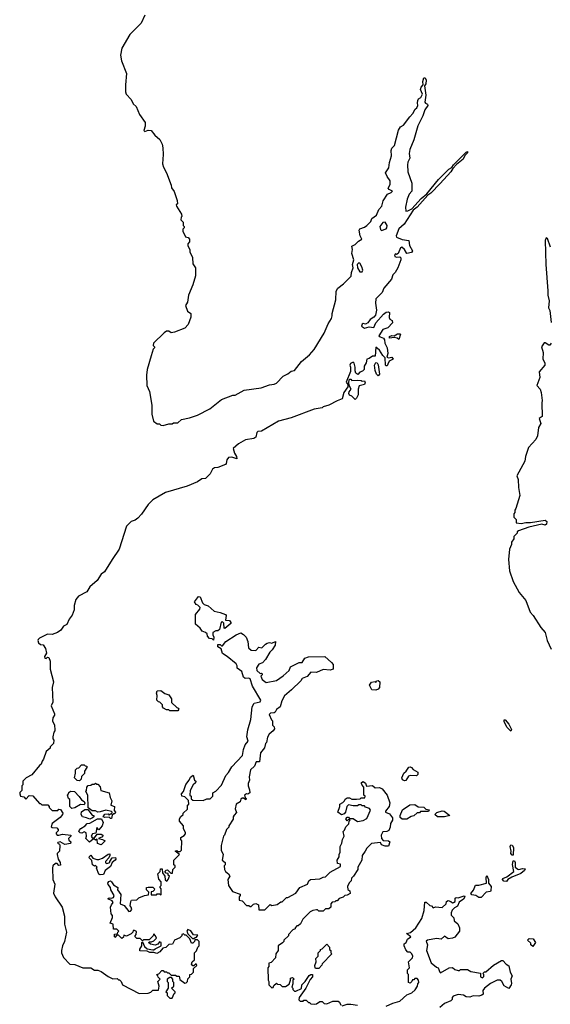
# Model space of a CAD drawing. Extents: x 2029826 to 2248070, y 228728 to 402406.
# Tile 110 of 256: x 2052252 to 2056889, y 367395 to 376005. Entities that reach past the tile are written whole.
import ezdxf

# ---------------------------------------------------------------- set-up
doc = ezdxf.new("R2010")
doc.units = 0

msp = doc.modelspace()

# ---------------------------------------------------------------- linework, layer by layer
at = {"layer": '0CON10XD'}
for points in [[(2053345, 376043.3), (2053314, 375975), (2053216, 375875), (2053146.2, 375755), (2053132, 375695), (2053142.5, 375645), (2053185.6, 375535), (2053176, 375435), (2053176.7, 375375), (2053182.5, 375355), (2053226.4, 375306.4), (2053245, 375270), (2053270, 375245), (2053300, 375175), (2053347.5, 375105), (2053350, 375075), (2053337.5, 375035), (2053345, 375027.5), (2053375, 375040), (2053400, 375035), (2053433.6, 374993.6), (2053478.3, 374958.3), (2053497, 374917), (2053502.5, 374885), (2053506.7, 374825), (2053500, 374745), (2053507.5, 374715), (2053536.4, 374666.4), (2053577, 374557), (2053580, 374535), (2053601.7, 374501.7), (2053627.5, 374425), (2053630, 374395), (2053620, 374385), (2053622.5, 374375), (2053667.5, 374305), (2053670, 374285), (2053663, 374277), (2053660, 374255), (2053680, 374235), (2053680, 374205), (2053690, 374195), (2053690, 374185), (2053678.3, 374171.7), (2053677.5, 374155), (2053702.5, 374105), (2053725, 374100), (2053737.5, 374085), (2053737, 374063), (2053722.5, 374045), (2053723, 374027), (2053740, 373995), (2053740, 373975), (2053762.5, 373925), (2053765, 373870), (2053787.5, 373835), (2053788, 373765), (2053764.1, 373685.9), (2053726.7, 373595), (2053718.8, 373535), (2053702.5, 373505), (2053717.5, 373455), (2053747.5, 373435), (2053747.5, 373405), (2053725, 373340), (2053695, 373307.5), (2053605, 373272.5), (2053575, 373267.5), (2053555, 373280), (2053535, 373280), (2053515, 373267.5), (2053422.5, 373175), (2053420, 373155), (2053430, 373145), (2053430, 373135), (2053420, 373125), (2053400, 373065), (2053366.7, 372945), (2053360, 372895), (2053363.3, 372805), (2053387.5, 372752.5), (2053407, 372633), (2053407.5, 372555), (2053423, 372493), (2053455, 372470), (2053475, 372470), (2053485, 372460), (2053505, 372457.5), (2053555, 372470), (2053585, 372470), (2053595, 372480), (2053635, 372480), (2053665, 372510), (2053735, 372522.5), (2053805, 372547.5), (2053915, 372602.5), (2054015, 372682.5), (2054115, 372722.5), (2054135, 372722.5), (2054215, 372766.2), (2054363, 372787), (2054435, 372813.3), (2054475, 372816.7), (2054495, 372827.5), (2054555, 372886.7), (2054595, 372907.5), (2054625, 372932.5), (2054655, 372937.5), (2054714.3, 373015.7), (2054783.8, 373075), (2054825, 373120), (2054913.3, 373265), (2054946.7, 373345), (2054977.9, 373392.1), (2054983.8, 373415), (2054983.9, 373436.1), (2055013.3, 373555), (2055018.3, 373631.7), (2055033.6, 373656.4), (2055082.5, 373695), (2055147.5, 373762.5), (2055151.2, 373795), (2055165.7, 373835), (2055161.4, 373865), (2055171.4, 373905), (2055155, 373960), (2055161.2, 373995), (2055154.3, 374025.7), (2055185, 374038.8), (2055213.2, 374066.8), (2055242.5, 374085), (2055228.8, 374115), (2055217.5, 374165), (2055225, 374176.7), (2055265, 374190), (2055285, 374206.2), (2055319.3, 374240.7), (2055330, 374265), (2055370, 374295), (2055390, 374345), (2055416.1, 374373.9), (2055429.3, 374420.7), (2055465, 374480), (2055497, 374493), (2055510, 374505), (2055480.7, 374520.7), (2055473, 374533), (2055490, 374565), (2055490, 374595), (2055462.5, 374635), (2055450, 374665), (2055479.3, 374710.7), (2055482.5, 374755), (2055500, 374815), (2055498.3, 374861.7), (2055505, 374880), (2055527.5, 374905), (2055561.2, 375038.8), (2055580.7, 375069.3), (2055606.4, 375083.6), (2055662.5, 375155), (2055687.5, 375185), (2055707, 375223), (2055722.5, 375235), (2055732.5, 375255), (2055727, 375277), (2055730.5, 375299.5), (2055736.7, 375313.3), (2055757.5, 375325), (2055772.5, 375355), (2055755.7, 375395), (2055760.8, 375415), (2055777.5, 375435), (2055776.2, 375465), (2055785, 375496.7), (2055795.9, 375495.9), (2055803.8, 375475), (2055800, 375445), (2055790, 375425), (2055802.5, 375345), (2055793.3, 375285), (2055797.5, 375275), (2055816.1, 375266.1), (2055818, 375255), (2055792.3, 375217.7), (2055776.2, 375165), (2055732.3, 375077.7), (2055696.4, 374953.6), (2055661.7, 374868.3), (2055656.7, 374835), (2055662.5, 374795), (2055645, 374760), (2055640, 374735), (2055643.6, 374673.6), (2055677.5, 374575), (2055677.5, 374505), (2055655, 374480), (2055636.7, 374435), (2055623.3, 374365), (2055625, 374330), (2055645, 374332.5), (2055679.2, 374350.8), (2055760.2, 374439.8), (2055809.1, 374480.9), (2055912, 374608), (2056003.1, 374696.9), (2056028.8, 374711.2), (2056043.8, 374736.2), (2056155, 374846), (2056165, 374852.5), (2056165, 374840), (2056142, 374818), (2056126, 374784), (2056070.4, 374739.6), (2056036.8, 374703.2), (2056020, 374675), (2055925, 374571.9), (2055845, 374488.9), (2055819.5, 374470.5), (2055725, 374364.3), (2055691.4, 374338.6), (2055611.9, 374218.1), (2055565, 374176.7), (2055540.6, 374115), (2055543.6, 374103.6), (2055593.9, 374083.9), (2055652, 374075), (2055659.6, 374029.6), (2055683.3, 373985), (2055675, 373970), (2055635, 373960), (2055615.4, 373995.4), (2055590, 374015), (2055580, 374010), (2055560, 373960), (2055545, 373952.5), (2055535, 373956.7), (2055527.5, 373945), (2055530, 373935), (2055545, 373927.5), (2055575, 373930), (2055581.7, 373921.7), (2055582.5, 373905), (2055556.2, 373833.8), (2055532.5, 373795), (2055512.5, 373775), (2055500, 373735), (2055435, 373657.5), (2055420.7, 373619.3), (2055365, 373562.5), (2055360.6, 373525), (2055370.6, 373465), (2055360, 373420), (2055347.1, 373402.9), (2055315, 373384.4), (2055295, 373353.1), (2055275, 373342.5), (2055255, 373347.5), (2055245, 373342.5), (2055240, 373325), (2055266.1, 373306.1), (2055305, 373318.5), (2055347.3, 373312.7), (2055365.7, 373355), (2055431.4, 373428.6), (2055455, 373446.2), (2055475, 373450), (2055482.5, 373445), (2055480.7, 373400.7), (2055486.7, 373386.7), (2055507.5, 373375), (2055510, 373355), (2055470.3, 373309.7), (2055424.1, 373295.9), (2055391.7, 373241.7), (2055401.2, 373231.2), (2055430.3, 373220.3), (2055441.4, 373205), (2055442.2, 373175), (2055463.3, 373135), (2055468, 373085), (2055460, 373055), (2055475, 373048.8), (2055505, 373053.3), (2055516.7, 373035), (2055481.4, 373018.6), (2055467.8, 372992.2), (2055462.5, 372977.5), (2055455, 372976.7), (2055448.8, 372985), (2055447, 373047), (2055425, 373068), (2055395, 373113.8), (2055365, 373140), (2055357, 373063), (2055335, 373062.5), (2055307, 373043), (2055285, 373037.5), (2055278.8, 373005), (2055261.2, 372975), (2055262.5, 372945), (2055248.8, 372931.2), (2055225, 372922.5), (2055208.3, 372901.7), (2055190, 372915), (2055183, 372933), (2055183.3, 372965), (2055175, 373000), (2055165, 373010), (2055143, 372997), (2055137.5, 372985), (2055143.3, 372965), (2055141.7, 372928.3), (2055103.8, 372835), (2055120, 372815), (2055120, 372795), (2055084.5, 372745.5), (2055070, 372690), (2055025, 372673.3), (2054955, 372634), (2054905, 372620), (2054895, 372610), (2054825, 372599.2), (2054625, 372522), (2054515, 372493.3), (2054365, 372407.5), (2054332.5, 372405), (2054324.2, 372395), (2054316.7, 372355), (2054297, 372343), (2054225, 372331.2), (2054164.2, 372295.8), (2054117.5, 372255), (2054128, 372215), (2054147.1, 372185), (2054150, 372165), (2054105, 372180), (2054077.5, 372175), (2054062.5, 372155), (2054057.5, 372125), (2054050, 372115), (2053985, 372090), (2053955, 372086.2), (2053937.5, 372075), (2053917.5, 372035), (2053875, 371993.3), (2053845, 371990), (2053805, 371963.8), (2053715, 371926.2), (2053525, 371870), (2053414.4, 371805.6), (2053374.4, 371765.6), (2053318.1, 371681.9), (2053283.9, 371646.1), (2053260.7, 371629.3), (2053225, 371616.7), (2053186.7, 371575), (2053122.5, 371375), (2053061.2, 371285), (2052992.3, 371177.7), (2052963.8, 371155), (2052930, 371100), (2052864.2, 371045), (2052837.7, 371002.3), (2052765, 370962.5), (2052744.2, 370935.8), (2052727, 370883), (2052727.5, 370845), (2052712.3, 370797.7), (2052685.8, 370764.2), (2052665, 370717.5), (2052635, 370702.5), (2052613, 370667), (2052583.6, 370646.4), (2052535, 370630), (2052495, 370632.5), (2052425, 370597.5), (2052412.5, 370585), (2052410, 370575), (2052417.5, 370555), (2052435, 370542.5), (2052458.3, 370538.3), (2052477, 370507), (2052487.5, 370465), (2052470, 370435), (2052471.7, 370421.7), (2052485, 370420), (2052495, 370430), (2052508.3, 370428.3), (2052520, 370395), (2052520, 370325), (2052547.5, 370215), (2052537.5, 370165), (2052543, 370037), (2052527.5, 370005), (2052557.5, 369935), (2052557, 369923), (2052540.7, 369899.3), (2052540, 369875), (2052557.5, 369835), (2052560, 369795), (2052560, 369785), (2052550, 369775), (2052542.5, 369735), (2052542.5, 369715), (2052550, 369705), (2052547.5, 369675), (2052517.5, 369645), (2052517.5, 369635), (2052483, 369607), (2052461.7, 369538.3), (2052448.3, 369521.7), (2052440, 369495), (2052426.7, 369483.3)], [(2055415, 374162.5), (2055453.6, 374176.4), (2055460, 374185), (2055463.3, 374205), (2055445, 374233.8), (2055425, 374231.2), (2055398.8, 374195), (2055405, 374170), (2055415, 374162.5)], [(2056891.2, 374015), (2056865, 374090), (2056851.7, 374098.3), (2056844, 374075), (2056848.6, 373865), (2056868.1, 373635), (2056865.8, 373595), (2056879.4, 373545), (2056874, 373485), (2056883.3, 373463.3), (2056895.7, 373355.7)], [(2055245, 373798.8), (2055250, 373815), (2055243.3, 373845), (2055225.4, 373875.4), (2055215, 373879.2), (2055201.9, 373865), (2055203.1, 373835), (2055225, 373800.8), (2055245, 373798.8)], [(2055565, 373207.5), (2055549.5, 373219.5), (2055525, 373226.7), (2055485, 373221.2), (2055483.8, 373235), (2055505, 373244), (2055525, 373241.2), (2055553.5, 373256.5), (2055575, 373259.2), (2055581.2, 373255), (2055565, 373207.5)], [(2056897.5, 373175), (2056885, 373160), (2056875, 373157.5), (2056845, 373180), (2056835, 373180), (2056812.5, 373145), (2056827.5, 373095), (2056822.5, 373035), (2056840, 373005), (2056840, 372985), (2056790, 372925), (2056797.5, 372875), (2056770, 372805), (2056800, 372775), (2056810, 372745), (2056817.5, 372675), (2056813.3, 372655), (2056816.7, 372535), (2056792.3, 372517.7), (2056806, 372475), (2056785, 372440), (2056777.5, 372365), (2056762.5, 372335), (2056697.5, 372265), (2056672.5, 372185), (2056667.5, 372145), (2056597.5, 372015), (2056607.5, 371985), (2056610, 371915), (2056622.5, 371845), (2056588.3, 371731.7), (2056580, 371715), (2056580, 371695), (2056570, 371685), (2056570, 371655), (2056590, 371635), (2056590, 371605), (2056635, 371600), (2056675, 371608.9), (2056715, 371607.5), (2056845, 371629.4), (2056857.4, 371617.4), (2056855, 371593.8), (2056845, 371585.7), (2056815, 371593.6), (2056702.2, 371567.8), (2056610, 371535), (2056600, 371525), (2056600, 371515), (2056570, 371485), (2056570, 371465), (2056550, 371435), (2056550, 371415), (2056532.5, 371375), (2056522.5, 371285), (2056532.5, 371185), (2056563, 371093), (2056617, 370997), (2056676.1, 370926.1), (2056713.9, 370823.9), (2056740, 370795), (2056805, 370690), (2056845, 370646.7), (2056860.6, 370575), (2056895, 370500)], [(2055385, 372891.2), (2055370, 372905), (2055358, 372938), (2055352, 372985), (2055365, 373006.2), (2055375, 373004), (2055385, 372987.5), (2055396.5, 372905), (2055385, 372891.2)], [(2055185, 372683.3), (2055155, 372714), (2055132.9, 372722.9), (2055128, 372735), (2055130.3, 372749.7), (2055150, 372775), (2055130, 372805), (2055127.5, 372835), (2055135, 372860), (2055145, 372860), (2055155, 372850), (2055205, 372852.5), (2055235, 372850), (2055245, 372842.5), (2055265, 372846.7), (2055272.5, 372835), (2055266.1, 372813.9), (2055217.5, 372802.5), (2055210, 372775), (2055210, 372725), (2055196.7, 372695), (2055185, 372683.3)], [(2053945, 370580), (2053935, 370590), (2053910, 370595), (2053893.3, 370613.3), (2053890, 370635), (2053877, 370647), (2053847, 370657), (2053830, 370685), (2053788.3, 370718.3), (2053787.5, 370805), (2053825, 370850), (2053830, 370865), (2053810, 370885), (2053795, 370890), (2053780, 370915), (2053815, 370960), (2053828.3, 370958.3), (2053850, 370905), (2053865, 370890), (2053898.3, 370878.3), (2053951.7, 370831.7), (2054005, 370822.5), (2054050, 370805), (2054057.5, 370795), (2054050, 370755), (2054085, 370750), (2054097.5, 370735), (2054095.9, 370724.1), (2054045, 370680), (2054040, 370685), (2054037, 370727), (2054025, 370740), (2054013.3, 370736.7), (2053998.3, 370671.7), (2053985, 370660), (2053965, 370660), (2053940, 370645), (2053940, 370625), (2053950, 370605), (2053945, 370580)], [(2052426.7, 369483.3), (2052359.3, 369400.7), (2052310, 369375), (2052280, 369345), (2052280, 369315), (2052270, 369305), (2052270, 369265), (2052253, 369247), (2052252.5, 369235), (2052260, 369215), (2052288.3, 369208.3), (2052305, 369190), (2052335, 369220), (2052368.3, 369218.3), (2052425, 369150), (2052435, 369150), (2052445, 369140), (2052498.3, 369138.3), (2052510, 369125), (2052510, 369115), (2052535, 369090), (2052585, 369090), (2052595, 369100), (2052608.3, 369098.3), (2052630, 369065), (2052627.5, 369055), (2052605, 369027.5), (2052537.5, 368975), (2052528.3, 368948.3), (2052535, 368940), (2052577, 368937), (2052590, 368925), (2052588.3, 368911.7), (2052570, 368895), (2052570, 368885), (2052580, 368875), (2052595, 368873.3), (2052625, 368882.5), (2052700, 368875), (2052700, 368865), (2052680, 368845), (2052681.7, 368831.7), (2052700, 368815), (2052695, 368802.5), (2052647, 368793), (2052605, 368816.7), (2052585, 368810), (2052582.5, 368805), (2052600, 368795), (2052603.3, 368785), (2052600, 368735), (2052580, 368715), (2052580, 368705), (2052590, 368665), (2052606.7, 368635), (2052607.5, 368612.5), (2052595, 368610), (2052580, 368625), (2052565, 368627.5), (2052542.5, 368605), (2052538.8, 368585), (2052543.3, 368485), (2052560, 368445), (2052548.3, 368368.3), (2052562.5, 368335), (2052624.3, 368244.3), (2052644.2, 368165), (2052643.6, 368095), (2052661.4, 368025), (2052644.2, 367945), (2052626.2, 367905), (2052616.7, 367865), (2052618.8, 367845), (2052633.9, 367803.9), (2052690, 367745), (2052735, 367742.5), (2052805, 367713.3), (2052873, 367713), (2052905, 367692.5), (2052935, 367692.5), (2052965, 367682.5), (2053025, 367637.5), (2053065, 367617.5), (2053105, 367620), (2053115, 367610), (2053125, 367610), (2053140, 367595), (2053150, 367565), (2053295, 367490), (2053375, 367492.5), (2053398.3, 367501.7), (2053415, 367520), (2053465, 367520), (2053472.5, 367555), (2053460, 367595), (2053480, 367615), (2053461.7, 367631.7), (2053460, 367645), (2053450, 367655), (2053468.3, 367661.7), (2053495, 367690), (2053505, 367690), (2053515, 367680), (2053535, 367680), (2053545, 367670), (2053555, 367670), (2053575, 367650), (2053615, 367650), (2053625, 367640), (2053645, 367640), (2053651.7, 367611.7), (2053695, 367580), (2053708.3, 367581.7), (2053720, 367595), (2053721.7, 367618.3), (2053740, 367635), (2053740, 367655), (2053755, 367660), (2053770, 367675), (2053771.7, 367708.3), (2053800, 367735), (2053795, 367750), (2053775, 367730), (2053765, 367730), (2053752.5, 367745), (2053760, 367765), (2053780, 367785), (2053780, 367845), (2053798.3, 367861.7), (2053810, 367895), (2053820, 367905), (2053820, 367945), (2053805, 367960), (2053781.7, 367958.3), (2053780, 367945), (2053765, 367930), (2053755, 367930), (2053738.3, 367968.3), (2053708.3, 367998.3), (2053695, 368000), (2053685, 368010), (2053670, 368005), (2053670, 367995), (2053653, 367977), (2053604, 367956), (2053588.3, 367921.7), (2053555, 367917.5), (2053528.3, 367891.7), (2053503, 367887), (2053476.4, 367853.6), (2053451.7, 367838.3), (2053425, 367847.5), (2053388.3, 367848.3), (2053365, 367860), (2053303, 367863), (2053301.7, 367878.3), (2053320, 367905), (2053320, 367935), (2053325, 367940), (2053341.7, 367901.7), (2053365, 367880), (2053415, 367870), (2053425, 367870), (2053435, 367880), (2053490, 367905), (2053490, 367935), (2053475, 367940), (2053458.3, 367921.7), (2053435, 367912.5), (2053395, 367920), (2053381.7, 367931.7), (2053385, 367940), (2053405, 367940), (2053425, 367950), (2053447, 367973), (2053440, 367995), (2053425, 368010), (2053420, 367995), (2053385, 367960), (2053335, 367960), (2053325, 367950), (2053305, 367970), (2053275, 367970), (2053260, 367985), (2053260, 367995), (2053270, 368005), (2053271.7, 368031.7), (2053255, 368040), (2053245, 368040), (2053240, 368025), (2053225, 368010), (2053185, 367990), (2053161.7, 367998.3), (2053158.3, 367981.7), (2053145, 367970), (2053115, 368000), (2053101.7, 367998.3), (2053085, 367980), (2053080, 367985), (2053081.7, 368008.3), (2053108.3, 368011.7), (2053110, 368025), (2053120, 368035), (2053101.7, 368051.7), (2053071.7, 368051.7), (2053070, 368095), (2053042.5, 368105), (2053063.3, 368155), (2053062.5, 368172.5), (2053052.5, 368185), (2053047, 368243), (2053053.8, 368266.2), (2053070, 368285), (2053060, 368300), (2053022.5, 368317.5), (2053033.9, 368326.1), (2053055, 368322.5), (2053071.7, 368328.3), (2053077.5, 368345), (2053047.5, 368395), (2053047, 368417), (2053024, 368444), (2053023.3, 368455), (2053031.2, 368468.8), (2053045, 368473.3), (2053056, 368466), (2053070.7, 368440.7), (2053110, 368415), (2053107.5, 368395), (2053137.5, 368355), (2053130, 368275), (2053165, 368260), (2053207, 368207), (2053220.7, 368209.3), (2053233.3, 368225), (2053227.5, 368245), (2053217.5, 368255), (2053222.5, 368295), (2053230, 368305), (2053275, 368310), (2053293, 368327), (2053343, 368347), (2053378.3, 368351.7), (2053380, 368375), (2053360, 368395), (2053360, 368415), (2053375, 368420), (2053415, 368420), (2053430, 368405), (2053428.3, 368391.7), (2053415, 368380), (2053401.7, 368378.3), (2053401.7, 368351.7), (2053447.5, 368352.5), (2053455, 368360), (2053475, 368360), (2053488.3, 368351.7), (2053490, 368405), (2053480, 368415), (2053480, 368425), (2053490, 368435), (2053490, 368465), (2053468.3, 368488.3), (2053460, 368535), (2053480, 368555), (2053481.7, 368578.3), (2053498.3, 368578.3), (2053500, 368545), (2053520, 368515), (2053523, 368483), (2053538.3, 368471.7), (2053550, 368485), (2053560, 368515), (2053550, 368525), (2053548.3, 368538.3), (2053531.7, 368541.7), (2053520, 368555), (2053531.7, 368568.3), (2053545, 368570), (2053571.7, 368541.7), (2053588.3, 368541.7), (2053590, 368575), (2053610, 368595), (2053610, 368605), (2053600, 368615), (2053600, 368655), (2053650, 368705), (2053610, 368735), (2053625, 368740), (2053635, 368730), (2053655, 368730), (2053667, 368743), (2053670, 368825), (2053660, 368835), (2053660, 368855), (2053688.3, 368871.7), (2053700, 368885), (2053700, 368895), (2053683, 368933), (2053682.5, 368955), (2053650, 368995), (2053650, 369015), (2053657, 369033), (2053680, 369055), (2053680, 369065), (2053718.3, 369101.7), (2053720, 369135), (2053730, 369145), (2053728.3, 369178.3), (2053695, 369210), (2053670, 369215), (2053667.5, 369235), (2053683.6, 369256.4), (2053703.9, 369316.1), (2053733.3, 369355), (2053745, 369382.5), (2053768.3, 369398.3), (2053780, 369355), (2053790, 369345), (2053788.3, 369331.7), (2053767, 369313), (2053742.5, 369265), (2053740, 369225), (2053750, 369215), (2053751.7, 369191.7), (2053765, 369180), (2053855, 369177.5), (2053888.3, 369191.7), (2053917, 369193), (2053940, 369215), (2053940, 369245), (2053965, 369260), (2054015, 369312.5), (2054052.5, 369395), (2054078.3, 369421.7), (2054107, 369473), (2054199.2, 369570.8), (2054207.7, 369622.3), (2054223.8, 369665), (2054250, 369695), (2054236.7, 369735), (2054246.2, 369795), (2054272.5, 369885), (2054283.3, 369995), (2054301.7, 370028.3), (2054355, 370040), (2054360, 370055), (2054286.4, 370176.4), (2054265, 370240), (2054255, 370246.2), (2054223.9, 370243.9), (2054207.5, 370255), (2054192.5, 370305), (2054152.5, 370335), (2054152.5, 370355), (2054143, 370373), (2054066.4, 370436.4), (2054023.6, 370463.6), (2054012.5, 370502.5), (2053985, 370520), (2053982.5, 370535), (2053985, 370540), (2054005, 370540), (2054015, 370530), (2054025, 370530), (2054055, 370567.5), (2054143.9, 370626.1), (2054185, 370642.5), (2054209.3, 370629.3), (2054230, 370605), (2054246.4, 370566.4), (2054253, 370513), (2054275, 370492.5), (2054315, 370490), (2054343, 370517), (2054368.3, 370511.7), (2054400, 370545), (2054415, 370552.5), (2054435, 370557.5), (2054455, 370552.5), (2054487, 370567), (2054483.3, 370535), (2054458.8, 370495), (2054438.8, 370475), (2054400.7, 370409.3), (2054375, 370380), (2054341.7, 370368.3), (2054322.3, 370337.7), (2054323.9, 370313.9), (2054355, 370287.5), (2054365, 370290), (2054370, 370285), (2054370, 370275), (2054360, 370265), (2054370, 370235), (2054405, 370210), (2054495, 370227.5), (2054555, 370267.5), (2054607.5, 370315), (2054620, 370345), (2054695, 370382.5), (2054720, 370385), (2054745, 370422.5), (2054775, 370433.3), (2054920, 370435), (2054977.5, 370385), (2054990, 370365), (2054990, 370325), (2054965, 370317.5), (2054905, 370322.5), (2054845, 370297.5), (2054795, 370300), (2054765, 370262.5), (2054720, 370245), (2054707.5, 370225), (2054626.4, 370143.6), (2054565, 370092.5), (2054542.3, 370047.7), (2054527.5, 369995), (2054497, 369973), (2054485, 369950), (2054475, 369942.5), (2054445, 369940), (2054431.7, 369928.3), (2054451.7, 369881.7), (2054460, 369875), (2054460, 369835), (2054475, 369820), (2054477.5, 369805), (2054467.5, 369785), (2054433.6, 369756.4), (2054418.3, 369731.7), (2054410, 369685), (2054400, 369675), (2054391.7, 369638.3), (2054357.5, 369595), (2054347.5, 369515), (2054320, 369515), (2054303.6, 369476.4), (2054270, 369445), (2054257.5, 369385), (2054260, 369355), (2054247.5, 369325), (2054247.5, 369305), (2054261.7, 369271.7), (2054262.5, 369245), (2054247, 369233), (2054233.6, 369236.4), (2054217.5, 369225), (2054222.5, 369202.5), (2054230, 369195), (2054228.3, 369181.7)], [(2055365, 370142.5), (2055330, 370145), (2055307.5, 370185), (2055325, 370212.5), (2055357.5, 370217.5), (2055365, 370210), (2055370, 370225), (2055385, 370227.5), (2055400, 370215), (2055397.5, 370165), (2055385, 370150), (2055365, 370142.5)], [(2053635, 369960), (2053565, 369960), (2053555, 369970), (2053535, 369970), (2053510, 369985), (2053500, 369995), (2053500, 370015), (2053478.3, 370038.3), (2053465, 370040), (2053450, 370055), (2053452.5, 370095), (2053446.7, 370115), (2053452.5, 370135), (2053485, 370140), (2053521.7, 370111.7), (2053555, 370102.5), (2053577.5, 370065), (2053580, 370035), (2053625, 369990), (2053637.5, 369985), (2053642.5, 369975), (2053635, 369960)], [(2056545, 369782), (2056511.5, 369815), (2056484.4, 369865), (2056485, 369882.5), (2056495, 369881.2), (2056526.7, 369845), (2056548.1, 369805), (2056550.8, 369795), (2056545, 369782)], [(2052775, 369350), (2052755, 369352.5), (2052730, 369375), (2052740, 369415), (2052740, 369445), (2052755, 369460), (2052768.3, 369461.7), (2052791.7, 369488.3), (2052815, 369490), (2052825, 369480), (2052838.3, 369478.3), (2052840, 369465), (2052820, 369435), (2052817.5, 369412.5), (2052791.7, 369388.3), (2052790, 369365), (2052775, 369350)], [(2055615, 369350), (2055597, 369357), (2055592.5, 369375), (2055607.5, 369415), (2055630, 369435), (2055651.7, 369468.3), (2055665, 369471.2), (2055675, 369466.2), (2055689.3, 369449.3), (2055730, 369425), (2055730, 369405), (2055718.3, 369391.7), (2055663, 369397), (2055650.7, 369389.3), (2055625, 369353.3), (2055615, 369350)], [(2053055, 369020), (2053045, 369020), (2053035, 369030), (2052995, 369027.5), (2052982.5, 369035), (2052995, 369057.5), (2053025, 369060), (2053035, 369050), (2053045, 369060), (2053058.3, 369061.7), (2053060, 369075), (2053055, 369080), (2053005, 369093.3), (2052955, 369076.7), (2052936.4, 369076.4), (2052915, 369086.2), (2052885, 369087.5), (2052851.7, 369111.7), (2052846.7, 369225), (2052830, 369255), (2052837.5, 369265), (2052840, 369295), (2052851.7, 369308.3), (2052875, 369310), (2052885, 369320), (2052905, 369320), (2052915, 369330), (2052925, 369320), (2052935, 369320), (2052956.1, 369296.1), (2052962.5, 369265), (2053033.3, 369243.3), (2053043, 369203), (2053057.5, 369175), (2053050, 369135), (2053080, 369125), (2053078.3, 369088.3), (2053090, 369075), (2053085, 369060), (2053075, 369060), (2053061.7, 369048.3), (2053055, 369020)], [(2054228.3, 369181.7), (2054207, 369197), (2054195, 369197.5), (2054185, 369187.5), (2054177.5, 369165), (2054143.8, 369145), (2054134, 369105), (2054147, 369073), (2054125, 369050), (2054117.5, 369035), (2054117, 369013), (2054080, 368955), (2054080, 368945), (2054060, 368925), (2054042.5, 368875), (2054033.3, 368865), (2054012.5, 368785), (2054013.6, 368743.6), (2054030, 368705), (2054022.5, 368655), (2054047.5, 368635), (2054047.5, 368615), (2054040, 368605), (2054043, 368573), (2054050, 368555), (2054077.5, 368535), (2054087.5, 368515), (2054070, 368485), (2054077.5, 368435), (2054110.7, 368380.7), (2054178.3, 368358.3), (2054180, 368345), (2054170, 368335), (2054170, 368305), (2054195, 368300), (2054235, 368260), (2054255, 368260), (2054265, 368250), (2054275, 368250), (2054295, 368270), (2054315, 368277.5), (2054340, 368265), (2054341.7, 368221.7), (2054395, 368220), (2054441.7, 368268.3), (2054455, 368260), (2054501.7, 368268.3), (2054535, 368290), (2054545, 368290), (2054585, 368330), (2054595, 368330), (2054665, 368367.5), (2054700, 368415), (2054765.9, 368444.1), (2054780, 368475), (2054793.9, 368486.1), (2054875, 368491.2), (2054905, 368507.5), (2054925, 368510), (2054965, 368550), (2055055, 368600), (2055055, 368620), (2055030, 368625), (2055026.7, 368655), (2055042.5, 368685), (2055043.3, 368705), (2055053.3, 368725), (2055053.3, 368775), (2055066.7, 368803.3), (2055073, 368837), (2055087.5, 368865), (2055080, 368905), (2055091.7, 368918.3), (2055101.7, 368948.3), (2055128.3, 368971.7), (2055130, 368995), (2055140, 369005), (2055125, 369010), (2055115, 369000), (2055101.7, 369018.3), (2055115, 369030), (2055125, 369030), (2055135, 369020), (2055165, 369020), (2055205, 368992.5), (2055255, 369002.5), (2055285, 369020), (2055317, 369093), (2055308.3, 369108.3), (2055275, 369120), (2055265, 369130), (2055245, 369130), (2055235, 369140), (2055215, 369140), (2055205, 369130), (2055165, 369130), (2055125, 369140), (2055110, 369125), (2055100, 369075), (2055088.3, 369061.7), (2055065, 369052.5), (2055032.5, 369075), (2055050, 369125), (2055050, 369145), (2055075, 369160), (2055090, 369175), (2055095, 369190), (2055115, 369200), (2055135, 369200), (2055155, 369187.5), (2055195, 369187.5), (2055227, 369193), (2055235, 369200), (2055268.3, 369201.7), (2055270, 369215), (2055260, 369225), (2055260, 369295), (2055245, 369310), (2055240, 369325), (2055240, 369335), (2055255, 369342.5), (2055275, 369330), (2055282.5, 369302.5), (2055335, 369307.5), (2055358.3, 369288.3), (2055395, 369290), (2055419.3, 369279.3), (2055462.5, 369225), (2055486.1, 369156.1), (2055480, 369125), (2055450, 369085), (2055450, 369075), (2055485, 369060), (2055510, 369025), (2055510, 369005), (2055492.5, 368975), (2055490, 368945), (2055477.5, 368915), (2055460, 368905), (2055425, 368902.5), (2055410, 368875), (2055413.8, 368843.8), (2055427.5, 368827.5), (2055475.7, 368825.7), (2055487.5, 368815), (2055475, 368777.5), (2055447, 368777), (2055415, 368790), (2055405, 368810), (2055325, 368800), (2055285, 368760), (2055270, 368735), (2055243.6, 368696.4), (2055242.5, 368655), (2055207.5, 368595), (2055207.5, 368575), (2055170, 368515), (2055151.7, 368498.3), (2055147.5, 368475), (2055131.7, 368458.3), (2055117.5, 368425), (2055118.3, 368398.3), (2055136.1, 368386.1), (2055140, 368365), (2055115, 368350), (2055093, 368347), (2055078.3, 368331.7), (2055045, 368320), (2055025, 368300), (2055015, 368300), (2055005, 368290), (2054981.7, 368288.3), (2054970, 368275), (2054970, 368245), (2054955, 368230), (2054925, 368230), (2054905, 368210), (2054865, 368210), (2054855, 368220), (2054845, 368220), (2054813.6, 368216.4), (2054790, 368205), (2054725, 368140), (2054705, 368100), (2054685, 368080), (2054675, 368080), (2054660, 368065), (2054660, 368055), (2054640, 368045), (2054600, 368005), (2054600, 367995), (2054560, 367955), (2054560, 367945), (2054548.3, 367931.7), (2054510, 367905), (2054510, 367865), (2054490, 367835), (2054488.3, 367801.7), (2054448.3, 367761.7), (2054430, 367755), (2054430, 367725), (2054420, 367715), (2054422.5, 367605), (2054430, 367595), (2054430, 367565), (2054455, 367540), (2054468.3, 367541.7), (2054471.7, 367558.3), (2054495, 367580), (2054505, 367570), (2054528.3, 367568.3), (2054545, 367550), (2054575, 367550), (2054608.3, 367571.7), (2054620, 367605), (2054620, 367625), (2054635, 367630), (2054650, 367615), (2054640, 367605), (2054640, 367575), (2054630, 367545), (2054640, 367535), (2054640, 367525), (2054655, 367510), (2054665, 367510), (2054716, 367534), (2054718.8, 367565), (2054747.5, 367595), (2054781.7, 367648.3), (2054795, 367656.7), (2054810, 367655), (2054810, 367635), (2054789.3, 367610.7), (2054753.3, 367535), (2054693.8, 367455), (2054692.5, 367435), (2054701.7, 367421.7), (2054728.3, 367421.7), (2054735, 367430), (2054755, 367430), (2054775, 367410), (2054785, 367410), (2054795, 367400), (2054825, 367397.5), (2054845, 367400), (2054875, 367420), (2054895, 367420), (2054913, 367403), (2054935, 367400), (2054988.3, 367421.7), (2055035, 367422.5), (2055047.5, 367415), (2055057, 367387)], [(2052708.3, 369108.3), (2052690, 369125), (2052690, 369185), (2052680, 369195), (2052670, 369225), (2052680, 369235), (2052681.7, 369248.3), (2052695, 369260), (2052730, 369255), (2052773, 369213), (2052792, 369182), (2052815, 369167.5), (2052822.5, 369155), (2052815, 369140), (2052785, 369143.3), (2052735, 369113.3), (2052708.3, 369108.3)], [(2055635, 369012.5), (2055593, 369013), (2055577.5, 369027.5), (2055576.7, 369045), (2055596.2, 369095), (2055660.5, 369139.5), (2055705, 369143.3), (2055735, 369122.5), (2055785, 369120), (2055801.7, 369101.7), (2055830, 369095), (2055825, 369080), (2055755, 369080), (2055745, 369070), (2055725, 369070), (2055695, 369042.5), (2055673, 369037), (2055635, 369012.5)], [(2052965, 368790), (2052931.7, 368801.7), (2052930, 368835), (2052925, 368840), (2052915, 368830), (2052905, 368840), (2052895, 368840), (2052863, 368813), (2052830, 368845), (2052837.5, 368865), (2052833, 368893), (2052815, 368902.5), (2052795, 368892.5), (2052780, 368895), (2052770, 368905), (2052772.5, 368915), (2052787, 368933), (2052825, 368956.7), (2052843.3, 368976.7), (2052865, 368977.5), (2052933, 369017), (2052967.5, 369017.5), (2052982.5, 368985), (2052972.5, 368955), (2052945, 368920), (2052925, 368940), (2052918.3, 368891.7), (2052890, 368885), (2052877.5, 368865), (2052885, 368850), (2052905, 368850), (2052928.3, 368881.7), (2052965, 368882.5), (2052980, 368875), (2052975, 368860), (2052940, 368845), (2052977, 368837), (2053000, 368825), (2052965, 368790)], [(2052865, 369012.5), (2052837, 369027), (2052800, 369035), (2052790, 369055), (2052791.7, 369078.3), (2052823, 369097), (2052848.3, 369098.3), (2052885, 369050), (2052900, 369045), (2052900, 369035), (2052890, 369025), (2052865, 369012.5)], [(2055965, 369033.3), (2055903.6, 369033.6), (2055880, 369055), (2055898.3, 369071.7), (2055943.6, 369086.4), (2055960, 369085), (2056010, 369045), (2055965, 369033.3)], [(2056565, 368700), (2056555, 368700), (2056543.8, 368715), (2056547.5, 368735), (2056539.2, 368775), (2056545, 368790), (2056555, 368786.7), (2056565.8, 368765), (2056565, 368700)], [(2052955, 368527.5), (2052945, 368532.5), (2052922.5, 368585), (2052930, 368595), (2052915, 368610), (2052905, 368602.5), (2052890, 368615), (2052881.7, 368651.7), (2052860, 368675), (2052861.7, 368688.3), (2052875, 368700), (2052891.7, 368671.7), (2052925, 368660), (2052945, 368660), (2052975, 368672.5), (2053025, 368707.5), (2053040, 368710), (2053040, 368695), (2053030, 368675), (2053002.5, 368645), (2053001.7, 368631.7), (2053015, 368627.5), (2053040, 368635), (2053040, 368645), (2053060, 368675), (2053088.3, 368678.3), (2053092.5, 368665), (2053086.7, 368655), (2053060, 368635), (2053045, 368600), (2053000, 368565), (2052985, 368530), (2052955, 368527.5)], [(2056505, 368467.5), (2056482, 368472), (2056470, 368485), (2056475, 368496), (2056509.2, 368510.8), (2056570, 368555), (2056558.3, 368618.3), (2056565, 368650), (2056575, 368650), (2056581.2, 368635), (2056582.5, 368595), (2056605, 368578), (2056615, 368574.3), (2056645, 368582.5), (2056668.3, 368578.3), (2056663.8, 368565), (2056630.9, 368539.1), (2056553.2, 368506.8), (2056517.5, 368485), (2056505, 368467.5)], [(2056285, 368330), (2056265, 368330), (2056237.3, 368347.3), (2056202.7, 368352.7), (2056193.3, 368365), (2056218.3, 368391.7), (2056235, 368437.5), (2056265, 368437.5), (2056330, 368455), (2056327.5, 368505), (2056335, 368520), (2056348.8, 368485), (2056347.5, 368455), (2056372.5, 368425), (2056370, 368390), (2056365, 368382.5), (2056327.5, 368375), (2056285, 368330)], [(2055455, 367380), (2055513.6, 367406.4), (2055575, 367422.5), (2055635, 367477.5), (2055680, 367495), (2055709.3, 367520.7), (2055727.5, 367555), (2055730, 367575), (2055740, 367585), (2055737.5, 367605), (2055725, 367620), (2055705, 367620), (2055695, 367610), (2055685, 367610), (2055680, 367595), (2055665, 367580), (2055650, 367585), (2055650, 367655), (2055640, 367665), (2055640, 367695), (2055657.5, 367715), (2055650, 367765), (2055685, 367800), (2055687.5, 367815), (2055680, 367835), (2055665, 367850), (2055645, 367850), (2055625, 367870), (2055612.5, 367905), (2055612.5, 367925), (2055630, 367935), (2055640, 367965), (2055670, 367985), (2055632.5, 368015), (2055666.1, 368023.9), (2055715, 368062.5), (2055767.5, 368145), (2055787.5, 368215), (2055791.7, 368288.3), (2055805, 368288), (2055835, 368258.8), (2055850, 368255), (2055865, 368240), (2055885, 368247.5), (2055945, 368242.5), (2055980, 368275), (2055982.5, 368295), (2055995, 368302.5), (2056020, 368295), (2056033, 368283), (2056043.6, 368286.4), (2056056.7, 368295), (2056058.3, 368321.7), (2056065, 368330), (2056085, 368327.5), (2056135, 368342.5), (2056142.5, 368335), (2056131.2, 368315), (2056093.1, 368286.9), (2056077.9, 368252.1), (2056050.8, 368239.2), (2056031.4, 368218.6), (2056022, 368195), (2056023.8, 368173.8), (2056045, 368150), (2056047.5, 368125), (2056080, 368100), (2056094, 368065), (2056095.8, 368034.2), (2056055, 367981.2), (2056035, 367972), (2055995, 367966.7), (2055965, 367990), (2055936.4, 367963.6), (2055895, 367970), (2055815, 367956), (2055805, 367947.5), (2055816.7, 367915), (2055807.5, 367865), (2055847, 367757), (2055895, 367720), (2055910, 367715), (2055923.3, 367675), (2055930.7, 367670.7), (2056005, 367713.3), (2056035, 367717.5), (2056055, 367700), (2056085, 367690), (2056095, 367690), (2056105, 367700), (2056165, 367700), (2056193, 367683), (2056277.5, 367667.5), (2056277.5, 367635), (2056295, 367626.7), (2056307, 367637), (2056307.5, 367655), (2056300, 367665), (2056315, 367680), (2056325, 367680), (2056393, 367737), (2056463, 367777), (2056475, 367777.5), (2056502.5, 367745), (2056525, 367732.5), (2056537.1, 367675), (2056554.2, 367645), (2056543.3, 367615), (2056548.3, 367578.3), (2056546.1, 367563.9), (2056525, 367532.5), (2056487, 367557), (2056466.2, 367595), (2056450, 367605), (2056425, 367607.5), (2056365, 367575.8), (2056313.3, 367535), (2056300, 367515), (2056302.5, 367485), (2056290, 367475), (2056265, 367467.5), (2056215, 367470), (2056185, 367457.5), (2056155, 367460), (2056130, 367475), (2056085, 367480), (2056040, 367465), (2056032.5, 367455), (2056031.7, 367438.3), (2056020, 367425), (2055965, 367402.5), (2055923.9, 367366.1)], [(2053775, 367970), (2053785, 367980), (2053798.3, 367981.7), (2053808.3, 367998.3), (2053771.7, 368001.7), (2053748.3, 368038.3), (2053721.7, 368048.3), (2053712.5, 368035), (2053721.7, 368011.7), (2053761.7, 367971.7), (2053775, 367970)], [(2054865, 367707.5), (2054837.5, 367707.5), (2054833, 367713), (2054832, 367735), (2054842.5, 367765), (2054840, 367795), (2054860, 367815), (2054860, 367845), (2054880, 367865), (2054880, 367875), (2054895, 367880), (2054935, 367920), (2054960, 367895), (2054960, 367875), (2054970, 367865), (2054970, 367845), (2054980, 367835), (2054895, 367750), (2054892.5, 367737.5), (2054865, 367707.5)], [(2056735, 367900), (2056720, 367915), (2056718.3, 367928.3), (2056690, 367955), (2056705, 367970), (2056738.3, 367968.3), (2056760, 367935), (2056735, 367900)], [(2053585, 367450), (2053601.7, 367488.3), (2053610, 367495), (2053610, 367505), (2053580, 367535), (2053600, 367555), (2053600, 367585), (2053590, 367595), (2053590, 367615), (2053578.3, 367628.3), (2053565, 367630), (2053540, 367615), (2053540, 367595), (2053550, 367585), (2053550, 367535), (2053530, 367505), (2053540, 367495), (2053541.7, 367471.7), (2053565, 367450), (2053585, 367450)], [(2055070.7, 367380.7), (2055115, 367397.5), (2055145, 367397.5), (2055205, 367387.5)]]:
    msp.add_lwpolyline(points, dxfattribs=at)

doc.saveas('drawing.dxf')
